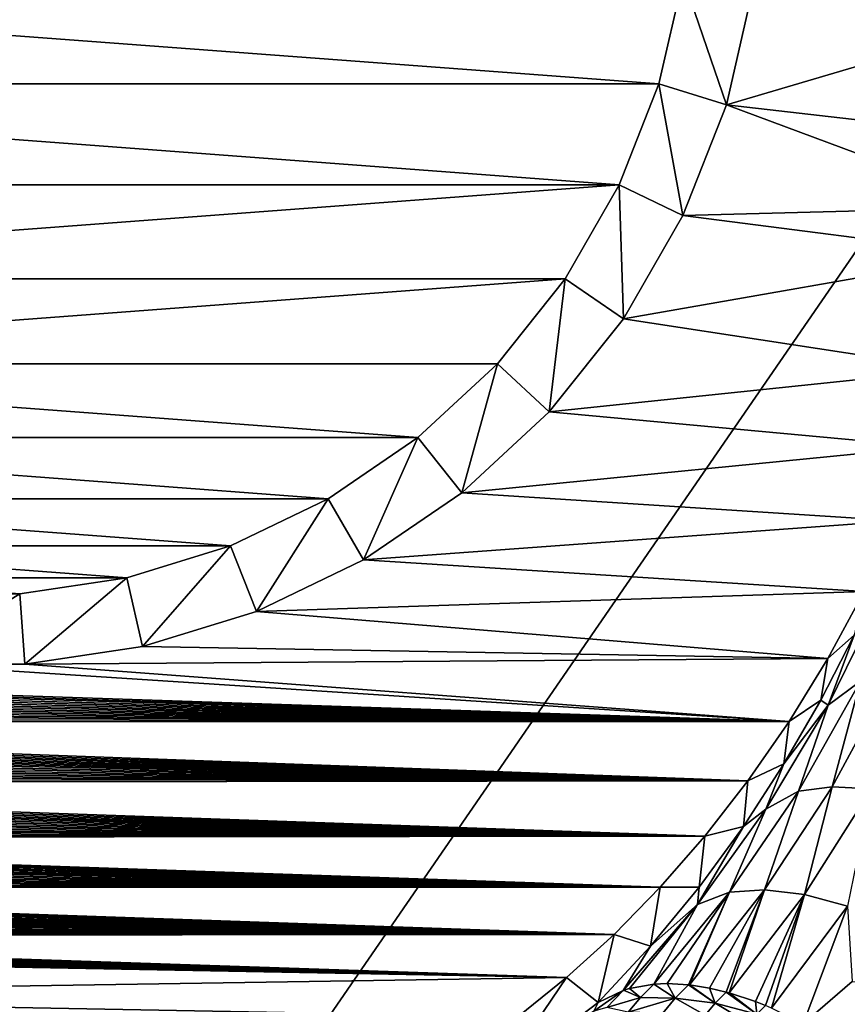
# Model space of a CAD drawing. Header units: metres. Extents: x -82 to 67, y -109 to 109.
# Tile 72 of 216: x -11 to -1, y -16 to -3. Entities that reach past the tile are written whole.
import ezdxf

# ---------------------------------------------------------------- set-up
doc = ezdxf.new("R2010")
doc.units = ezdxf.units.M
doc.layers.add('solid_21_382_010_XXX', color=7, linetype='CONTINUOUS')

msp = doc.modelspace()

# ---------------------------------------------------------------- linework, layer by layer
at = {"layer": 'solid_21_382_010_XXX'}
for points in [[(2.598521, -1.536014, -22.642931), (-26.784222, -1.536013, -22.642931), (-26.784246, -44.197315, -22.642931)], [(2.598521, -1.536014, -22.642931), (-26.784246, -44.197315, -22.642931), (2.598529, -44.197315, -22.642931)], [(-21.239456, -2.914635, -91.051041), (-2.946079, -2.914642, -91.051041), (-3.253721, -4.262515, -91.051041)], [(-21.239456, -2.914635, -91.051041), (-3.253721, -4.262515, -91.051041), (-20.931816, -4.262501, -91.051041)], [(-3.253721, -4.262515, -91.051041), (-2.946079, -2.914642, -91.051041), (-3.253717, -4.262493, -90.051041)], [(-2.393689, -4.527734, -89.151039), (-3.253717, -4.262493, -90.051041), (-2.946075, -2.91461, -90.051041)], [(-2.946079, -2.914642, -91.051041), (-2.946075, -2.91461, -90.051041), (-3.253717, -4.262493, -90.051041)], [(-2.056123, -3.048723, -89.151039), (-2.393689, -4.527734, -89.151039), (-2.946075, -2.91461, -90.051041)], [(-2.393707, -4.527791, -71.051041), (-2.056135, -3.048799, -71.051041), (1.568009, -3.360988, -71.051041)], [(-2.393689, -4.527734, -89.151039), (-2.056135, -3.048799, -71.051041), (-2.393707, -4.527791, -71.051041)], [(-2.056123, -3.048723, -89.151039), (-2.056135, -3.048799, -71.051041), (-2.393689, -4.527734, -89.151039)], [(-2.393707, -4.527791, -71.051041), (1.568009, -3.360988, -71.051041), (1.31211, -4.951643, -71.051041)], [(-20.931816, -4.262501, -91.051041), (-3.253721, -4.262515, -91.051041), (-3.758825, -5.549484, -91.051041)], [(-20.931816, -4.262501, -91.051041), (-3.758825, -5.549484, -91.051041), (-20.426718, -5.549463, -91.051041)], [(-3.758825, -5.549484, -91.051041), (-3.253721, -4.262515, -91.051041), (-3.758823, -5.549477, -90.051041)], [(-2.947918, -5.939902, -89.151039), (-3.758823, -5.549477, -90.051041), (-3.253717, -4.262493, -90.051041)], [(-3.253721, -4.262515, -91.051041), (-3.253717, -4.262493, -90.051041), (-3.758823, -5.549477, -90.051041)], [(-2.393689, -4.527734, -89.151039), (-2.947918, -5.939902, -89.151039), (-3.253717, -4.262493, -90.051041)], [(-2.393689, -4.527734, -89.151039), (-2.393707, -4.527791, -71.051041), (-2.947939, -5.939944, -71.051041)], [(-2.393689, -4.527734, -89.151039), (-2.947939, -5.939944, -71.051041), (-2.947918, -5.939902, -89.151039)], [(-2.947939, -5.939944, -71.051041), (-2.393707, -4.527791, -71.051041), (1.112448, -5.833705, -71.051041)], [(-2.393707, -4.527791, -71.051041), (1.31211, -4.951643, -71.051041), (1.112448, -5.833705, -71.051041)], [(-20.426718, -5.549463, -91.051041), (-3.758825, -5.549484, -91.051041), (-19.735474, -6.746727, -91.051041)], [(-19.735474, -6.746727, -91.051041), (-3.758825, -5.549484, -91.051041), (-4.450078, -6.746754, -91.051041)], [(-4.450078, -6.746754, -91.051041), (-3.758825, -5.549484, -91.051041), (-4.450068, -6.746738, -90.051041)], [(-3.706391, -7.253636, -89.151039), (-4.450068, -6.746738, -90.051041), (-3.758823, -5.549477, -90.051041)], [(-3.758825, -5.549484, -91.051041), (-3.758823, -5.549477, -90.051041), (-4.450068, -6.746738, -90.051041)], [(-2.947918, -5.939902, -89.151039), (-3.706391, -7.253636, -89.151039), (-3.758823, -5.549477, -90.051041)], [(-2.947939, -5.939944, -71.051041), (1.112448, -5.833705, -71.051041), (0.954803, -6.439757, -71.051041)], [(-2.947918, -5.939902, -89.151039), (-2.947939, -5.939944, -71.051041), (-3.706448, -7.253716, -71.051041)], [(-2.947918, -5.939902, -89.151039), (-3.706448, -7.253716, -71.051041), (-3.706391, -7.253636, -89.151039)], [(-3.706448, -7.253716, -71.051041), (-2.947939, -5.939944, -71.051041), (0.954803, -6.439757, -71.051041)], [(-3.706448, -7.253716, -71.051041), (0.954803, -6.439757, -71.051041), (0.520026, -7.900852, -71.051041)], [(-19.735474, -6.746727, -91.051041), (-4.450078, -6.746754, -91.051041), (-18.873512, -7.827597, -91.051041)], [(-18.873512, -7.827597, -91.051041), (-4.450078, -6.746754, -91.051041), (-5.31204, -7.827616, -91.051041)], [(-5.31204, -7.827616, -91.051041), (-4.450078, -6.746754, -91.051041), (-5.312007, -7.827579, -90.051041)], [(-4.65221, -8.43968, -89.151039), (-5.312007, -7.827579, -90.051041), (-4.450068, -6.746738, -90.051041)], [(-4.450078, -6.746754, -91.051041), (-4.450068, -6.746738, -90.051041), (-5.312007, -7.827579, -90.051041)], [(-3.706391, -7.253636, -89.151039), (-4.65221, -8.43968, -89.151039), (-4.450068, -6.746738, -90.051041)], [(-4.652289, -8.439764, -71.051041), (-3.706448, -7.253716, -71.051041), (0.520026, -7.900852, -71.051041)], [(-4.65221, -8.43968, -89.151039), (-3.706448, -7.253716, -71.051041), (-4.652289, -8.439764, -71.051041)], [(-3.706391, -7.253636, -89.151039), (-3.706448, -7.253716, -71.051041), (-4.65221, -8.43968, -89.151039)], [(-18.873512, -7.827597, -91.051041), (-5.31204, -7.827616, -91.051041), (-6.325493, -8.767963, -91.051041)], [(-18.873512, -7.827597, -91.051041), (-6.325493, -8.767963, -91.051041), (-17.860054, -8.767952, -91.051041)], [(-6.325493, -8.767963, -91.051041), (-5.31204, -7.827616, -91.051041), (-6.325472, -8.767943, -90.051041)], [(-5.764277, -9.471549, -89.151039), (-6.325472, -8.767943, -90.051041), (-5.312007, -7.827579, -90.051041)], [(-5.31204, -7.827616, -91.051041), (-5.312007, -7.827579, -90.051041), (-6.325472, -8.767943, -90.051041)], [(-4.65221, -8.43968, -89.151039), (-5.764277, -9.471549, -89.151039), (-5.312007, -7.827579, -90.051041)], [(-4.652289, -8.439764, -71.051041), (0.520026, -7.900852, -71.051041), (0.177199, -8.884851, -71.051041)], [(-5.764336, -9.471594, -71.051041), (-4.652289, -8.439764, -71.051041), (0.177199, -8.884851, -71.051041)], [(-5.764277, -9.471549, -89.151039), (-4.652289, -8.439764, -71.051041), (-5.764336, -9.471594, -71.051041)], [(-4.65221, -8.43968, -89.151039), (-4.652289, -8.439764, -71.051041), (-5.764277, -9.471549, -89.151039)], [(-17.860054, -8.767952, -91.051041), (-6.325493, -8.767963, -91.051041), (-7.467798, -9.546768, -91.051041)], [(-17.860054, -8.767952, -91.051041), (-7.467798, -9.546768, -91.051041), (-16.717751, -9.54676, -91.051041)], [(-7.017716, -10.326142, -89.151039), (-7.467799, -9.546767, -90.051041), (-6.325472, -8.767943, -90.051041)], [(-6.325493, -8.767963, -91.051041), (-6.325472, -8.767943, -90.051041), (-7.467799, -9.546767, -90.051041)], [(-7.467798, -9.546768, -91.051041), (-6.325493, -8.767963, -91.051041), (-7.467799, -9.546767, -90.051041)], [(-5.764277, -9.471549, -89.151039), (-7.017716, -10.326142, -89.151039), (-6.325472, -8.767943, -90.051041)], [(-5.764336, -9.471594, -71.051041), (0.177199, -8.884851, -71.051041), (-0.208997, -9.827882, -71.051041)], [(-7.017749, -10.326159, -71.051041), (-5.764336, -9.471594, -71.051041), (-0.208997, -9.827882, -71.051041)], [(-7.017716, -10.326142, -89.151039), (-5.764336, -9.471594, -71.051041), (-7.017749, -10.326159, -71.051041)], [(-5.764277, -9.471549, -89.151039), (-5.764336, -9.471594, -71.051041), (-7.017716, -10.326142, -89.151039)], [(-16.717751, -9.54676, -91.051041), (-7.467798, -9.546768, -91.051041), (-8.71339, -10.146607, -91.051041)], [(-16.717751, -9.54676, -91.051041), (-8.71339, -10.146607, -91.051041), (-15.472162, -10.1466, -91.051041)], [(-8.384502, -10.984362, -89.151039), (-8.71339, -10.146606, -90.051041), (-7.467799, -9.546767, -90.051041)], [(-7.467798, -9.546768, -91.051041), (-7.467799, -9.546767, -90.051041), (-8.71339, -10.146606, -90.051041)], [(-8.71339, -10.146607, -91.051041), (-7.467798, -9.546768, -91.051041), (-8.71339, -10.146606, -90.051041)], [(-7.017716, -10.326142, -89.151039), (-8.384502, -10.984362, -89.151039), (-7.467799, -9.546767, -90.051041)], [(-7.017749, -10.326159, -71.051041), (-0.208997, -9.827882, -71.051041), (-0.635393, -10.727613, -71.051041)], [(-15.472162, -10.1466, -91.051041), (-8.71339, -10.146607, -91.051041), (-10.034445, -10.554096, -91.051041)], [(-15.472162, -10.1466, -91.051041), (-10.034445, -10.554096, -91.051041), (-14.15111, -10.554091, -91.051041)], [(-10.034445, -10.554096, -91.051041), (-8.71339, -10.146607, -91.051041), (-10.03441, -10.554089, -90.051041)], [(-9.834126, -11.43152, -89.151039), (-10.03441, -10.554089, -90.051041), (-8.71339, -10.146606, -90.051041)], [(-8.71339, -10.146607, -91.051041), (-8.71339, -10.146606, -90.051041), (-10.03441, -10.554089, -90.051041)], [(-8.384502, -10.984362, -89.151039), (-9.834126, -11.43152, -89.151039), (-8.71339, -10.146606, -90.051041)], [(-8.384533, -10.984372, -71.051041), (-7.017749, -10.326159, -71.051041), (-0.635393, -10.727613, -71.051041)], [(-8.384502, -10.984362, -89.151039), (-7.017749, -10.326159, -71.051041), (-8.384533, -10.984372, -71.051041)], [(-7.017716, -10.326142, -89.151039), (-7.017749, -10.326159, -71.051041), (-8.384502, -10.984362, -89.151039)], [(-14.15111, -10.554091, -91.051041), (-10.034445, -10.554096, -91.051041), (-11.401508, -10.76015, -91.051041)], [(-11.401508, -10.76015, -91.051041), (-10.034445, -10.554096, -91.051041), (-11.401485, -10.760147, -90.051041)], [(-11.334232, -11.65763, -89.151039), (-11.401485, -10.760147, -90.051041), (-10.03441, -10.554089, -90.051041)], [(-10.034445, -10.554096, -91.051041), (-10.03441, -10.554089, -90.051041), (-11.401485, -10.760147, -90.051041)], [(-9.834126, -11.43152, -89.151039), (-11.334232, -11.65763, -89.151039), (-10.03441, -10.554089, -90.051041)], [(-12.851302, -11.65763, -89.151039), (-12.784048, -10.760147, -90.051041), (-11.401485, -10.760147, -90.051041)], [(-11.334232, -11.65763, -89.151039), (-12.851302, -11.65763, -89.151039), (-11.401485, -10.760147, -90.051041)], [(-11.401508, -10.76015, -91.051041), (-11.401485, -10.760147, -90.051041), (-12.784048, -10.760147, -90.051041)], [(-8.384533, -10.984372, -71.051041), (-0.635393, -10.727613, -71.051041), (-1.098501, -11.581814, -71.051041)], [(-0.635393, -10.727613, -71.051041), (-0.76463, -11.28653, -69.379181), (-1.098501, -11.581814, -71.051041)], [(-0.390556, -10.741179, -69.047783), (-1.097892, -12.179439, -68.112473), (-0.76463, -11.28653, -69.379181)], [(-0.685116, -11.872624, -67.684784), (-1.097892, -12.179439, -68.112473), (-0.390556, -10.741179, -69.047783)], [(-9.834158, -11.431527, -71.051041), (-8.384533, -10.984372, -71.051041), (-1.098501, -11.581814, -71.051041)], [(-9.834126, -11.43152, -89.151039), (-8.384533, -10.984372, -71.051041), (-9.834158, -11.431527, -71.051041)], [(-8.384502, -10.984362, -89.151039), (-8.384533, -10.984372, -71.051041), (-9.834126, -11.43152, -89.151039)], [(-1.097892, -12.179439, -68.112473), (-1.189888, -12.113382, -68.832115), (-0.76463, -11.28653, -69.379181)], [(-1.098501, -11.581814, -71.051041), (-0.76463, -11.28653, -69.379181), (-1.189888, -12.113382, -68.832115)], [(-9.834126, -11.43152, -89.151039), (-9.834158, -11.431527, -71.051041), (-11.334246, -11.657631, -71.051041)], [(-9.834126, -11.43152, -89.151039), (-11.334246, -11.657631, -71.051041), (-11.334232, -11.65763, -89.151039)], [(-11.334246, -11.657631, -71.051041), (-9.834158, -11.431527, -71.051041), (-1.098501, -11.581814, -71.051041)], [(-12.851287, -11.657632, -71.051041), (-1.594479, -12.388261, -71.051041), (-23.037601, -11.666783, -71.051041)], [(-1.594479, -12.388261, -71.051041), (-23.010487, -11.713055, -71.051041), (-23.037601, -11.666783, -71.051041)], [(-11.334232, -11.65763, -89.151039), (-12.851287, -11.657632, -71.051041), (-12.851302, -11.65763, -89.151039)], [(-11.334232, -11.65763, -89.151039), (-11.334246, -11.657631, -71.051041), (-12.851287, -11.657632, -71.051041)], [(-12.851287, -11.657632, -71.051041), (-11.334246, -11.657631, -71.051041), (-1.594479, -12.388261, -71.051041)], [(-11.334246, -11.657631, -71.051041), (-1.098501, -11.581814, -71.051041), (-1.594479, -12.388261, -71.051041)], [(-1.098501, -11.581814, -71.051041), (-1.189888, -12.113382, -68.832115), (-1.594479, -12.388261, -71.051041)], [(-1.594479, -12.388261, -71.051041), (-22.98358, -11.75858, -71.051041), (-23.010487, -11.713055, -71.051041)], [(-1.594479, -12.388261, -71.051041), (-22.952047, -11.811459, -71.051041), (-22.98358, -11.75858, -71.051041)], [(-1.594479, -12.388261, -71.051041), (-22.920803, -11.863391, -71.051041), (-22.952047, -11.811459, -71.051041)], [(-1.594479, -12.388261, -71.051041), (-22.889843, -11.914432, -71.051041), (-22.920803, -11.863391, -71.051041)], [(-1.594479, -12.388261, -71.051041), (-22.859161, -11.964638, -71.051041), (-22.889843, -11.914432, -71.051041)], [(-0.685116, -11.872624, -67.684784), (-1.474591, -13.273989, -66.63311), (-1.097892, -12.179439, -68.112473)], [(-1.045989, -13.218812, -66.123161), (-1.474591, -13.273989, -66.63311), (-0.685116, -11.872624, -67.684784)], [(-1.045989, -13.218812, -66.123161), (-0.685116, -11.872624, -67.684784), (-0.276796, -11.799732, -67.160156)], [(-1.045989, -13.218812, -66.123161), (-0.276796, -11.799732, -67.160156), (-0.544697, -13.243265, -65.6558)], [(-1.594479, -12.388261, -71.051041), (-22.82876, -12.014065, -71.051041), (-22.859161, -11.964638, -71.051041)], [(-1.594479, -12.388261, -71.051041), (-22.798634, -12.06277, -71.051041), (-22.82876, -12.014065, -71.051041)], [(-1.594479, -12.388261, -71.051041), (-22.768787, -12.110679, -71.051041), (-22.798634, -12.06277, -71.051041)], [(-1.594479, -12.388261, -71.051041), (-22.739227, -12.157712, -71.051041), (-22.768787, -12.110679, -71.051041)], [(-1.594479, -12.388261, -71.051041), (-22.709951, -12.203915, -71.051041), (-22.739227, -12.157712, -71.051041)], [(-1.097892, -12.179439, -68.112473), (-1.659765, -12.926337, -68.231796), (-1.189888, -12.113382, -68.832115)], [(-1.594479, -12.388261, -71.051041), (-1.189888, -12.113382, -68.832115), (-1.659765, -12.926337, -68.231796)], [(-1.594479, -12.388261, -71.051041), (-22.68095, -12.249334, -71.051041), (-22.709951, -12.203915, -71.051041)], [(-1.594479, -12.388261, -71.051041), (-22.652222, -12.294017, -71.051041), (-22.68095, -12.249334, -71.051041)], [(-1.594479, -12.388261, -71.051041), (-22.620932, -12.342371, -71.051041), (-22.652222, -12.294017, -71.051041)], [(-1.097892, -12.179439, -68.112473), (-1.891232, -13.505376, -67.079102), (-1.659765, -12.926337, -68.231796)], [(-1.474591, -13.273989, -66.63311), (-1.891232, -13.505376, -67.079102), (-1.097892, -12.179439, -68.112473)], [(-1.594479, -12.388261, -71.051041), (-22.589956, -12.389953, -71.051041), (-22.620932, -12.342371, -71.051041)], [(-1.594479, -12.388261, -71.051041), (-2.118686, -13.143944, -71.051041), (-22.589956, -12.389953, -71.051041)], [(-2.118686, -13.143944, -71.051041), (-22.559301, -12.436752, -71.051041), (-22.589956, -12.389953, -71.051041)], [(-1.594479, -12.388261, -71.051041), (-1.659765, -12.926337, -68.231796), (-2.118686, -13.143944, -71.051041)], [(-2.118686, -13.143944, -71.051041), (-22.528982, -12.482648, -71.051041), (-22.559301, -12.436752, -71.051041)], [(-2.118686, -13.143944, -71.051041), (-22.498989, -12.52768, -71.051041), (-22.528982, -12.482648, -71.051041)], [(-2.118686, -13.143944, -71.051041), (-22.469316, -12.5719, -71.051041), (-22.498989, -12.52768, -71.051041)], [(-2.118686, -13.143944, -71.051041), (-22.439959, -12.615358, -71.051041), (-22.469316, -12.5719, -71.051041)], [(-2.118686, -13.143944, -71.051041), (-22.410906, -12.658106, -71.051041), (-22.439959, -12.615358, -71.051041)], [(-2.118686, -13.143944, -71.051041), (-22.382153, -12.700194, -71.051041), (-22.410906, -12.658106, -71.051041)], [(-2.118686, -13.143944, -71.051041), (-22.353704, -12.741585, -71.051041), (-22.382153, -12.700194, -71.051041)], [(-2.118686, -13.143944, -71.051041), (-22.31859, -12.792235, -71.051041), (-22.353704, -12.741585, -71.051041)], [(-2.118686, -13.143944, -71.051041), (-22.283958, -12.841754, -71.051041), (-22.31859, -12.792235, -71.051041)], [(-2.118686, -13.143944, -71.051041), (-22.249794, -12.890223, -71.051041), (-22.283958, -12.841754, -71.051041)], [(-2.118686, -13.143944, -71.051041), (-22.21608, -12.937726, -71.051041), (-22.249794, -12.890223, -71.051041)], [(-2.118686, -13.143944, -71.051041), (-22.182804, -12.984336, -71.051041), (-22.21608, -12.937726, -71.051041)], [(-2.118686, -13.143944, -71.051041), (-22.14999, -13.029938, -71.051041), (-22.182804, -12.984336, -71.051041)], [(-2.118686, -13.143944, -71.051041), (-22.117638, -13.074528, -71.051041), (-22.14999, -13.029938, -71.051041)], [(-1.891232, -13.505376, -67.079102), (-2.176506, -13.722473, -67.577461), (-1.659765, -12.926337, -68.231796)], [(-2.118686, -13.143944, -71.051041), (-1.659765, -12.926337, -68.231796), (-2.176506, -13.722473, -67.577461)], [(-2.118686, -13.143944, -71.051041), (-22.085732, -13.118176, -71.051041), (-22.117638, -13.074528, -71.051041)], [(-2.118686, -13.143944, -71.051041), (-22.049791, -13.166996, -71.051041), (-22.085732, -13.118176, -71.051041)], [(-2.118686, -13.143944, -71.051041), (-2.667411, -13.84773, -71.051041), (-22.049791, -13.166996, -71.051041)], [(-2.667411, -13.84773, -71.051041), (-22.014391, -13.214781, -71.051041), (-22.049791, -13.166996, -71.051041)], [(-2.118686, -13.143944, -71.051041), (-2.176506, -13.722473, -67.577461), (-2.667411, -13.84773, -71.051041)], [(-2.667411, -13.84773, -71.051041), (-21.979548, -13.261454, -71.051041), (-22.014391, -13.214781, -71.051041)], [(-2.667411, -13.84773, -71.051041), (-21.945269, -13.306976, -71.051041), (-21.979548, -13.261454, -71.051041)], [(-1.474591, -13.273989, -66.63311), (-2.353239, -14.561161, -65.493202), (-1.891232, -13.505376, -67.079102)], [(-1.90841, -14.533158, -64.99556), (-2.353239, -14.561161, -65.493202), (-1.474591, -13.273989, -66.63311)], [(-1.90841, -14.533158, -64.99556), (-1.474591, -13.273989, -66.63311), (-1.045989, -13.218812, -66.123161)], [(-1.90841, -14.533158, -64.99556), (-1.045989, -13.218812, -66.123161), (-1.399703, -14.592501, -64.539474)], [(-1.045989, -13.218812, -66.123161), (-0.544697, -13.243265, -65.6558), (-1.399703, -14.592501, -64.539474)], [(-1.399703, -14.592501, -64.539474), (-0.544697, -13.243265, -65.6558), (-0.848969, -14.740752, -64.149605)], [(-2.667411, -13.84773, -71.051041), (-21.911533, -13.351439, -71.051041), (-21.945269, -13.306976, -71.051041)], [(-2.667411, -13.84773, -71.051041), (-21.878317, -13.394927, -71.051041), (-21.911533, -13.351439, -71.051041)], [(-2.667411, -13.84773, -71.051041), (-21.8456, -13.437517, -71.051041), (-21.878317, -13.394927, -71.051041)], [(-2.667411, -13.84773, -71.051041), (-21.8081, -13.485941, -71.051041), (-21.8456, -13.437517, -71.051041)], [(-2.667411, -13.84773, -71.051041), (-21.771307, -13.533039, -71.051041), (-21.8081, -13.485941, -71.051041)], [(-2.667411, -13.84773, -71.051041), (-21.735184, -13.57893, -71.051041), (-21.771307, -13.533039, -71.051041)], [(-1.891232, -13.505376, -67.079102), (-2.763598, -14.716439, -65.968254), (-2.176506, -13.722473, -67.577461)], [(-2.353239, -14.561161, -65.493202), (-2.763598, -14.716439, -65.968254), (-1.891232, -13.505376, -67.079102)], [(-2.667411, -13.84773, -71.051041), (-21.699701, -13.623728, -71.051041), (-21.735184, -13.57893, -71.051041)], [(-2.667411, -13.84773, -71.051041), (-21.664881, -13.667351, -71.051041), (-21.699701, -13.623728, -71.051041)], [(-2.667411, -13.84773, -71.051041), (-21.630724, -13.709803, -71.051041), (-21.664881, -13.667351, -71.051041)], [(-2.667411, -13.84773, -71.051041), (-21.597195, -13.751184, -71.051041), (-21.630724, -13.709803, -71.051041)], [(-2.667411, -13.84773, -71.051041), (-21.564259, -13.791595, -71.051041), (-21.597195, -13.751184, -71.051041)], [(-2.667411, -13.84773, -71.051041), (-21.531933, -13.830984, -71.051041), (-21.564259, -13.791595, -71.051041)], [(-2.763598, -14.716439, -65.968254), (-2.742454, -14.498048, -66.869698), (-2.176506, -13.722473, -67.577461)], [(-2.667411, -13.84773, -71.051041), (-2.176506, -13.722473, -67.577461), (-2.742454, -14.498048, -66.869698)], [(-2.667411, -13.84773, -71.051041), (-21.500227, -13.869334, -71.051041), (-21.531933, -13.830984, -71.051041)], [(-2.667411, -13.84773, -71.051041), (-3.237008, -14.49902, -71.051041), (-21.500227, -13.869334, -71.051041)], [(-3.237008, -14.49902, -71.051041), (-21.469105, -13.906732, -71.051041), (-21.500227, -13.869334, -71.051041)], [(-3.237008, -14.49902, -71.051041), (-21.438536, -13.943261, -71.051041), (-21.469105, -13.906732, -71.051041)], [(-2.667411, -13.84773, -71.051041), (-2.742454, -14.498048, -66.869698), (-3.237008, -14.49902, -71.051041)], [(-3.237008, -14.49902, -71.051041), (-21.402601, -13.985912, -71.051041), (-21.438536, -13.943261, -71.051041)], [(-3.237008, -14.49902, -71.051041), (-21.367489, -14.027251, -71.051041), (-21.402601, -13.985912, -71.051041)], [(-3.237008, -14.49902, -71.051041), (-21.333145, -14.06741, -71.051041), (-21.367489, -14.027251, -71.051041)], [(-3.237008, -14.49902, -71.051041), (-21.299538, -14.106466, -71.051041), (-21.333145, -14.06741, -71.051041)], [(-3.237008, -14.49902, -71.051041), (-21.266705, -14.144338, -71.051041), (-21.299538, -14.106466, -71.051041)], [(-3.237008, -14.49902, -71.051041), (-21.226686, -14.190151, -71.051041), (-21.266705, -14.144338, -71.051041)], [(-3.237008, -14.49902, -71.051041), (-21.187746, -14.234423, -71.051041), (-21.226686, -14.190151, -71.051041)], [(-3.237008, -14.49902, -71.051041), (-21.149914, -14.277076, -71.051041), (-21.187746, -14.234423, -71.051041)], [(-3.237008, -14.49902, -71.051041), (-21.113119, -14.318262, -71.051041), (-21.149914, -14.277076, -71.051041)], [(-3.237008, -14.49902, -71.051041), (-21.07733, -14.358063, -71.051041), (-21.113119, -14.318262, -71.051041)], [(-3.237008, -14.49902, -71.051041), (-21.042559, -14.396439, -71.051041), (-21.07733, -14.358063, -71.051041)], [(-3.237008, -14.49902, -71.051041), (-21.008726, -14.433555, -71.051041), (-21.042559, -14.396439, -71.051041)], [(-3.237008, -14.49902, -71.051041), (-20.975832, -14.469409, -71.051041), (-21.008726, -14.433555, -71.051041)], [(-3.237008, -14.49902, -71.051041), (-20.943861, -14.504029, -71.051041), (-20.975832, -14.469409, -71.051041)], [(-3.237008, -14.49902, -71.051041), (-3.825377, -15.099134, -71.051041), (-20.943861, -14.504029, -71.051041)], [(-3.825377, -15.099134, -71.051041), (-20.912746, -14.537539, -71.051041), (-20.943861, -14.504029, -71.051041)], [(-3.825377, -15.099134, -71.051041), (-20.882515, -14.569899, -71.051041), (-20.912746, -14.537539, -71.051041)], [(-3.237008, -14.49902, -71.051041), (-3.358988, -15.247442, -66.111855), (-3.825377, -15.099134, -71.051041)], [(-2.763598, -14.716439, -65.968254), (-3.358988, -15.247442, -66.111855), (-2.742454, -14.498048, -66.869698)], [(-3.237008, -14.49902, -71.051041), (-2.742454, -14.498048, -66.869698), (-3.358988, -15.247442, -66.111855)], [(-2.86422, -15.742403, -63.797375), (-2.353239, -14.561161, -65.493202), (-1.90841, -14.533158, -64.99556)], [(-2.607689, -15.783039, -63.560078), (-2.86422, -15.742403, -63.797375), (-1.90841, -14.533158, -64.99556)], [(-2.607689, -15.783039, -63.560078), (-1.90841, -14.533158, -64.99556), (-2.394868, -15.833564, -63.381157)], [(-1.90841, -14.533158, -64.99556), (-2.356386, -15.844224, -63.35043), (-2.394868, -15.833564, -63.381157)], [(-1.90841, -14.533158, -64.99556), (-1.399703, -14.592501, -64.539474), (-2.356386, -15.844224, -63.35043)], [(-3.825377, -15.099134, -71.051041), (-20.853113, -14.601182, -71.051041), (-20.882515, -14.569899, -71.051041)], [(-3.825377, -15.099134, -71.051041), (-20.815136, -14.641336, -71.051041), (-20.853113, -14.601182, -71.051041)], [(-3.825377, -15.099134, -71.051041), (-20.778561, -14.679707, -71.051041), (-20.815136, -14.641336, -71.051041)], [(-2.353239, -14.561161, -65.493202), (-3.318197, -15.734058, -64.285164), (-2.763598, -14.716439, -65.968254)], [(-3.150166, -15.726592, -64.093353), (-3.318197, -15.734058, -64.285164), (-2.353239, -14.561161, -65.493202)], [(-3.150166, -15.726592, -64.093353), (-2.353239, -14.561161, -65.493202), (-2.875757, -15.741135, -63.808643)], [(-2.875757, -15.741135, -63.808643), (-2.353239, -14.561161, -65.493202), (-2.86422, -15.742403, -63.797375)], [(-2.021819, -15.955468, -63.103107), (-2.356386, -15.844224, -63.35043), (-1.399703, -14.592501, -64.539474)], [(-2.021819, -15.955468, -63.103107), (-1.399703, -14.592501, -64.539474), (-1.894326, -16.006287, -63.017853)], [(-1.399703, -14.592501, -64.539474), (-1.816863, -16.039358, -62.968395), (-1.894326, -16.006287, -63.017853)], [(-1.399703, -14.592501, -64.539474), (-0.848969, -14.740752, -64.149605), (-1.816863, -16.039358, -62.968395)], [(-3.825377, -15.099134, -71.051041), (-20.743298, -14.716444, -71.051041), (-20.778561, -14.679707, -71.051041)], [(-3.825377, -15.099134, -71.051041), (-20.709345, -14.751552, -71.051041), (-20.743298, -14.716444, -71.051041)], [(-3.825377, -15.099134, -71.051041), (-20.676615, -14.785172, -71.051041), (-20.709345, -14.751552, -71.051041)], [(-3.825377, -15.099134, -71.051041), (-20.645109, -14.817304, -71.051041), (-20.676615, -14.785172, -71.051041)], [(-2.763598, -14.716439, -65.968254), (-3.710638, -15.812687, -64.798462), (-3.358988, -15.247442, -66.111855)], [(-3.706156, -15.811203, -64.791969), (-3.710638, -15.812687, -64.798462), (-2.763598, -14.716439, -65.968254)], [(-3.629456, -15.788177, -64.683479), (-3.706156, -15.811203, -64.791969), (-2.763598, -14.716439, -65.968254)], [(-3.318197, -15.734058, -64.285164), (-3.629456, -15.788177, -64.683479), (-2.763598, -14.716439, -65.968254)], [(-1.816863, -16.039358, -62.968395), (-0.848969, -14.740752, -64.149605), (-1.413832, -16.237623, -62.739021)], [(-0.848969, -14.740752, -64.149605), (-0.788512, -15.698757, -63.227158), (-1.413832, -16.237623, -62.739021)], [(-3.825377, -15.099134, -71.051041), (-20.614727, -14.848097, -71.051041), (-20.645109, -14.817304, -71.051041)], [(-3.825377, -15.099134, -71.051041), (-20.585472, -14.877548, -71.051041), (-20.614727, -14.848097, -71.051041)], [(-3.825377, -15.099134, -71.051041), (-20.557234, -14.905807, -71.051041), (-20.585472, -14.877548, -71.051041)], [(-3.825377, -15.099134, -71.051041), (-20.516754, -14.946007, -71.051041), (-20.557234, -14.905807, -71.051041)], [(-3.825377, -15.099134, -71.051041), (-20.478334, -14.983846, -71.051041), (-20.516754, -14.946007, -71.051041)], [(-3.825377, -15.099134, -71.051041), (-20.441963, -15.019436, -71.051041), (-20.478334, -14.983846, -71.051041)], [(-3.825377, -15.099134, -71.051041), (-20.407654, -15.052829, -71.051041), (-20.441963, -15.019436, -71.051041)], [(-3.825377, -15.099134, -71.051041), (-20.375431, -15.084056, -71.051041), (-20.407654, -15.052829, -71.051041)], [(-3.825377, -15.099134, -71.051041), (-20.345333, -15.113143, -71.051041), (-20.375431, -15.084056, -71.051041)], [(-3.825377, -15.099134, -71.051041), (-4.43106, -15.649686, -71.051041), (-20.345333, -15.113143, -71.051041)], [(-4.43106, -15.649686, -71.051041), (-20.317112, -15.140365, -71.051041), (-20.345333, -15.113143, -71.051041)], [(-4.43106, -15.649686, -71.051041), (-20.290447, -15.166014, -71.051041), (-20.317112, -15.140365, -71.051041)], [(-4.43106, -15.649686, -71.051041), (-20.264912, -15.190453, -71.051041), (-20.290447, -15.166014, -71.051041)], [(-3.825377, -15.099134, -71.051041), (-4.028222, -15.965585, -65.309135), (-4.43106, -15.649686, -71.051041)], [(-3.825377, -15.099134, -71.051041), (-3.358988, -15.247442, -66.111855), (-4.028222, -15.965585, -65.309135)], [(-4.43106, -15.649686, -71.051041), (-20.239861, -15.214144, -71.051041), (-20.264912, -15.190453, -71.051041)], [(-4.43106, -15.649686, -71.051041), (-20.214827, -15.237414, -71.051041), (-20.239861, -15.214144, -71.051041)], [(-4.43106, -15.649686, -71.051041), (-20.189539, -15.26049, -71.051041), (-20.214827, -15.237414, -71.051041)], [(-4.43106, -15.649686, -71.051041), (-20.163921, -15.283485, -71.051041), (-20.189539, -15.26049, -71.051041)], [(-4.43106, -15.649686, -71.051041), (-20.138371, -15.306547, -71.051041), (-20.163921, -15.283485, -71.051041)], [(-4.43106, -15.649686, -71.051041), (-20.113199, -15.329943, -71.051041), (-20.138371, -15.306547, -71.051041)], [(-3.710638, -15.812687, -64.798462), (-4.028222, -15.965585, -65.309135), (-3.358988, -15.247442, -66.111855)], [(-4.43106, -15.649686, -71.051041), (-20.088629, -15.353876, -71.051041), (-20.113199, -15.329943, -71.051041)], [(-4.43106, -15.649686, -71.051041), (-19.476595, -15.881761, -71.051041), (-20.088629, -15.353876, -71.051041)], [(-4.43106, -15.649686, -71.051041), (-5.051805, -16.15151, -71.051041), (-19.476595, -15.881761, -71.051041)], [(-5.302552, -16.93438, -65.480293), (-4.43106, -15.649686, -71.051041), (-4.028222, -15.965585, -65.309135)], [(-5.302552, -16.93438, -65.480293), (-5.051805, -16.15151, -71.051041), (-4.43106, -15.649686, -71.051041)], [(-3.486194, -15.902644, -64.135582), (-3.706156, -15.811203, -64.791969), (-3.629456, -15.788177, -64.683479)], [(-3.486194, -15.902644, -64.135582), (-3.629456, -15.788177, -64.683479), (-3.318197, -15.734058, -64.285164)], [(-3.486194, -15.902644, -64.135582), (-3.318197, -15.734058, -64.285164), (-3.045954, -15.911814, -63.654934)], [(-3.045954, -15.911814, -63.654934), (-3.318197, -15.734058, -64.285164), (-3.150166, -15.726592, -64.093353)], [(-3.045954, -15.911814, -63.654934), (-3.150166, -15.726592, -64.093353), (-2.875757, -15.741135, -63.808643)], [(-2.536514, -15.973512, -63.253426), (-3.045954, -15.911814, -63.654934), (-2.875757, -15.741135, -63.808643)], [(-2.536514, -15.973512, -63.253426), (-2.875757, -15.741135, -63.808643), (-2.86422, -15.742403, -63.797375)], [(-2.536514, -15.973512, -63.253426), (-2.86422, -15.742403, -63.797375), (-2.607689, -15.783039, -63.560078)], [(-2.536514, -15.973512, -63.253426), (-2.607689, -15.783039, -63.560078), (-2.394868, -15.833564, -63.381157)], [(34.407234, -17.443428, -61.514931), (-1.413832, -16.237623, -62.739021), (-0.788512, -15.698757, -63.227158)], [(-5.051805, -16.15151, -71.051041), (-18.849779, -16.361853, -71.051041), (-19.476595, -15.881761, -71.051041)], [(-4.082507, -16.077314, -64.928314), (-4.028222, -15.965585, -65.309135), (-3.710638, -15.812687, -64.798462)], [(-4.082507, -16.077314, -64.928314), (-3.710638, -15.812687, -64.798462), (-3.91743, -16.02886, -64.599632)], [(-3.91743, -16.02886, -64.599632), (-3.710638, -15.812687, -64.798462), (-3.706156, -15.811203, -64.791969)], [(-3.91743, -16.02886, -64.599632), (-3.706156, -15.811203, -64.791969), (-3.486194, -15.902644, -64.135582)], [(-3.91743, -16.02886, -64.599632), (-3.486194, -15.902644, -64.135582), (-3.644453, -16.089273, -63.965553)], [(-3.644453, -16.089273, -63.965553), (-3.486194, -15.902644, -64.135582), (-3.045954, -15.911814, -63.654934)], [(-3.644453, -16.089273, -63.965553), (-3.045954, -15.911814, -63.654934), (-3.202748, -16.102444, -63.479778)], [(-2.665411, -16.126501, -63.112038), (-3.202748, -16.102444, -63.479778), (-3.045954, -15.911814, -63.654934)], [(-2.536514, -15.973512, -63.253426), (-2.665411, -16.126501, -63.112038), (-3.045954, -15.911814, -63.654934)], [(-2.006911, -16.11478, -62.917515), (-2.536514, -15.973512, -63.253426), (-2.394868, -15.833564, -63.381157)], [(-2.006911, -16.11478, -62.917515), (-2.394868, -15.833564, -63.381157), (-2.356386, -15.844224, -63.35043)], [(-2.006911, -16.11478, -62.917515), (-2.356386, -15.844224, -63.35043), (-2.021819, -15.955468, -63.103107)], [(-4.082507, -16.077314, -64.928314), (-5.302552, -16.93438, -65.480293), (-4.028222, -15.965585, -65.309135)], [(-2.106807, -16.229048, -62.810848), (-2.665411, -16.126501, -63.112038), (-2.536514, -15.973512, -63.253426)], [(-2.006911, -16.11478, -62.917515), (-2.106807, -16.229048, -62.810848), (-2.536514, -15.973512, -63.253426)], [(-2.006911, -16.11478, -62.917515), (-2.021819, -15.955468, -63.103107), (-1.894326, -16.006287, -63.017853)]]:
    msp.add_3dface(points, dxfattribs=at)

doc.saveas('drawing.dxf')
